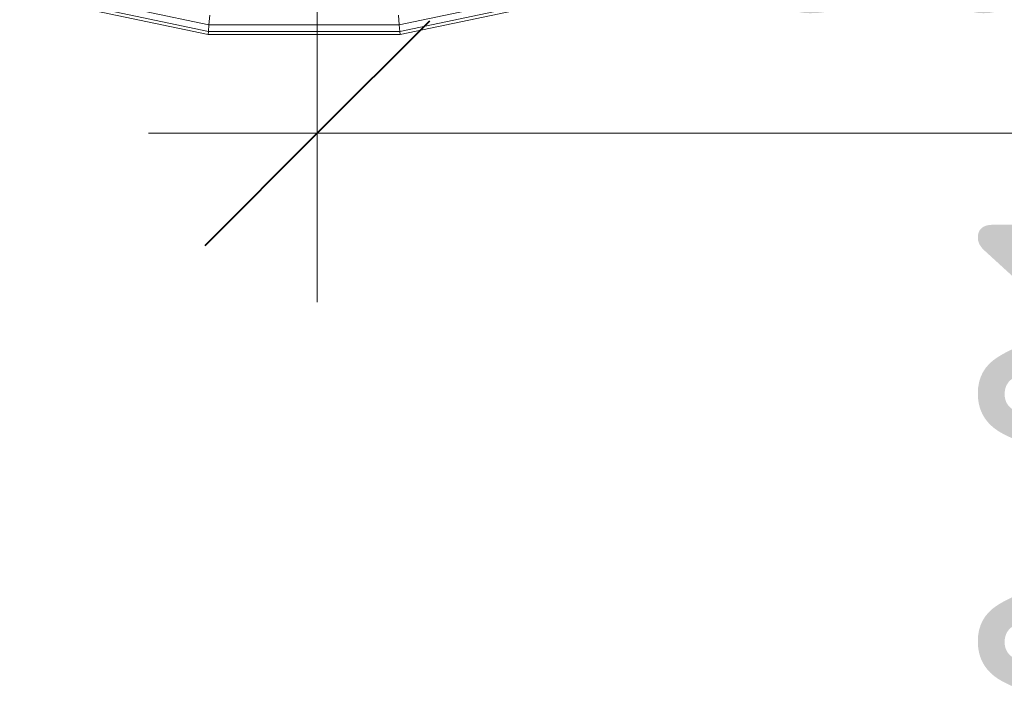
# Model space of a CAD drawing. Header units: millimetres. Extents: x -121 to 21848, y 1231 to 38988.
# Tile 27 of 70: x 13176 to 13613, y 36082 to 36386. Entities that reach past the tile are written whole.
import ezdxf

# ---------------------------------------------------------------- set-up
doc = ezdxf.new("R2010")
doc.units = ezdxf.units.MM
for name, color, linetype, lineweight in [('A-____-____-DIMS', 211, 'Continuous', 9), ('A-____-____-DIMS-50', 211, 'Continuous', 9), ('M-EQPM-____-OTLN', 50, 'Continuous', 20), ('P-PIPE-____-IDEN', 2, 'Continuous', 20)]:
    doc.layers.add(name, color=color, linetype=linetype, lineweight=lineweight)
doc.styles.add('GOST Common_2', font='GOST_Common.ttf', dxfattribs={"width": 0.9, "height": 125})
doc.dimstyles.new('ADSK_Основной_2_5_мм', dxfattribs={"dimscale": 304.8, "dimtxt": 0.412449, "dimasz": 0.328084, "dimexe": 0.246063, "dimexo": 0.000807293, "dimgap": 0.049213, "dimtad": 1, "dimdec": 0, "dimlfac": 304.8, "dimdsep": 46, "dimtxsty": 'GOST Common_2', "dimblk1": 'OBLIQUE', "dimblk2": 'OBLIQUE', "dimsah": 1, "dimcen": 0.09, "dimdle": 0.246063, "dimazin": 2, "dimtfac": 1, "dimtdec": 4, "dimtix": 1, "dimtmove": 0, "dimatfit": 3, "dimfxl": 1, "dimtvp": 1, "dimtolj": 1, "dimtzin": 0, "dimlwd": 20, "dimlwe": 20, "dimarcsym": 2})

# ---------------------------------------------------------------- blocks, each defined once
blk = doc.blocks.new('Прямая форма - V line-609801-В_Этаж 01_Канализация')
at = {"layer": 'M-EQPM-____-OTLN', "color": 9}
for p, q in [((-126.05, -428.75), (-42.57, -446.33)), ((-126.05, -428.75), (-42.57, -446.33)), ((-125.23, -425.96), (-42.3, -443.43)), ((-125.23, -425.96), (-42.3, -443.43)), ((42.3, -443.43), (125.23, -425.96)), ((42.3, -443.43), (125.23, -425.96)), ((42.57, -446.33), (126.04, -428.75)), ((42.57, -446.33), (126.04, -428.75)), ((-126.45, -430.14), (-42.71, -447.77)), ((-126.45, -430.14), (-42.71, -447.77)), ((42.71, -447.77), (126.45, -430.14)), ((42.71, -447.77), (126.45, -430.14)), ((-41.89, -439.17), (-42.3, -443.43)), ((-41.89, -439.17), (-42.3, -443.43)), ((41.89, -439.17), (42.3, -443.43)), ((41.89, -439.17), (42.3, -443.43)), ((-42.57, -446.33), (-42.71, -447.77)), ((-42.57, -446.33), (-42.71, -447.77)), ((-42.3, -443.43), (-42.57, -446.33)), ((-42.3, -443.43), (-42.57, -446.33)), ((-42.57, -446.33), (42.57, -446.33)), ((-42.57, -446.33), (42.57, -446.33)), ((-42.3, -443.43), (42.3, -443.43)), ((-42.3, -443.43), (42.3, -443.43)), ((42.3, -443.43), (42.57, -446.33)), ((42.3, -443.43), (42.57, -446.33)), ((42.57, -446.33), (42.71, -447.77)), ((42.57, -446.33), (42.71, -447.77)), ((-42.71, -447.77), (42.71, -447.77)), ((-42.71, -447.77), (42.71, -447.77))]:
    blk.add_line(p, q, dxfattribs=at)
blk = doc.blocks.new('Прямая форма - FU - 054-609802-В_Этаж 01_Канализация')
blk.add_blockref('Прямая форма - V line-609801-В_Этаж 01_Канализация', (0, 0))
blk = doc.blocks.new('V line_ifc_RVT-1-В_Этаж 01_Канализация')
at = {"layer": 'M-EQPM-____-OTLN', "color": 9, "lineweight": 20}
blk.add_blockref('Прямая форма - FU - 054-609802-В_Этаж 01_Канализация', (33057.4, 36827.63), dxfattribs=at)
blk = doc.blocks.new('DIMBLOCK4-В_Этаж 01_Канализация')
at = {"layer": 'A-____-____-DIMS-50', "lineweight": 20}
for p, q in [((13307.95, 36336.03), (13307.95, 36585.45)), ((13907.95, 36336.03), (13907.95, 36411.03)), ((13232.95, 36336.03), (13982.95, 36336.03)), ((13307.95, 36336.03), (13307.95, 36261.03)), ((13907.95, 36336.03), (13907.95, 36331.74))]:
    blk.add_line(p, q, dxfattribs=at)
at = {"layer": 'A-____-____-DIMS-50', "lineweight": 40}
for p, q in [((13307.95, 36336.03), (13357.95, 36386.03)), ((13907.95, 36336.03), (13957.95, 36386.03)), ((13307.95, 36336.03), (13257.95, 36286.03)), ((13907.95, 36336.03), (13857.95, 36286.03))]:
    blk.add_line(p, q, dxfattribs=at)
at = {"layer": 'A-____-____-DIMS-50', "color": 0, "lineweight": 20, "insert": (13489.69, 36514.39), "char_height": 125, "width": 283.8162, "attachment_point": 1, "line_spacing_factor": 1.022761, "style": 'GOST Common_2'}
blk.add_mtext('600', dxfattribs=at)
blk = doc.blocks.new('_Oblique')
at = {"color": 0, "linetype": 'ByBlock', "lineweight": -2}
blk.add_line((-0.5, -0.5), (0.5, 0.5), dxfattribs=at)

msp = doc.modelspace()

# ---------------------------------------------------------------- block references
at = {"lineweight": 9}
msp.add_blockref('V line_ifc_RVT-1-В_Этаж 01_Канализация', (-19755.2921, 0), dxfattribs=at)

# ---------------------------------------------------------------- texts
at = {"layer": 'P-PIPE-____-IDEN', "lineweight": 9, "insert": (13601.5669, 36073.4241), "char_height": 125, "width": 310.253062, "attachment_point": 1, "rotation": 90, "style": 'GOST Common_2'}
msp.add_mtext('0,01', dxfattribs=at)

# ---------------------------------------------------------------- dimensions: what is measured, and where the dimension line sits
at = {"layer": 'A-____-____-DIMS', "lineweight": 20}
dim = msp.add_linear_dim(base=(13907.9482, 36336.0316), p1=(13307.9482, 36660.4507), p2=(13907.9482, 36406.7423), dimstyle='ADSK_Основной_2_5_мм', override={"dimpost": '<>', "dimfxl": 651.435294}, dxfattribs=at)
dim.commit()
dim.dimension.update_dxf_attribs({"geometry": 'DIMBLOCK4-В_Этаж 01_Канализация', "text_midpoint": (13607.9482, 36413.5316)})

doc.saveas('drawing.dxf')
